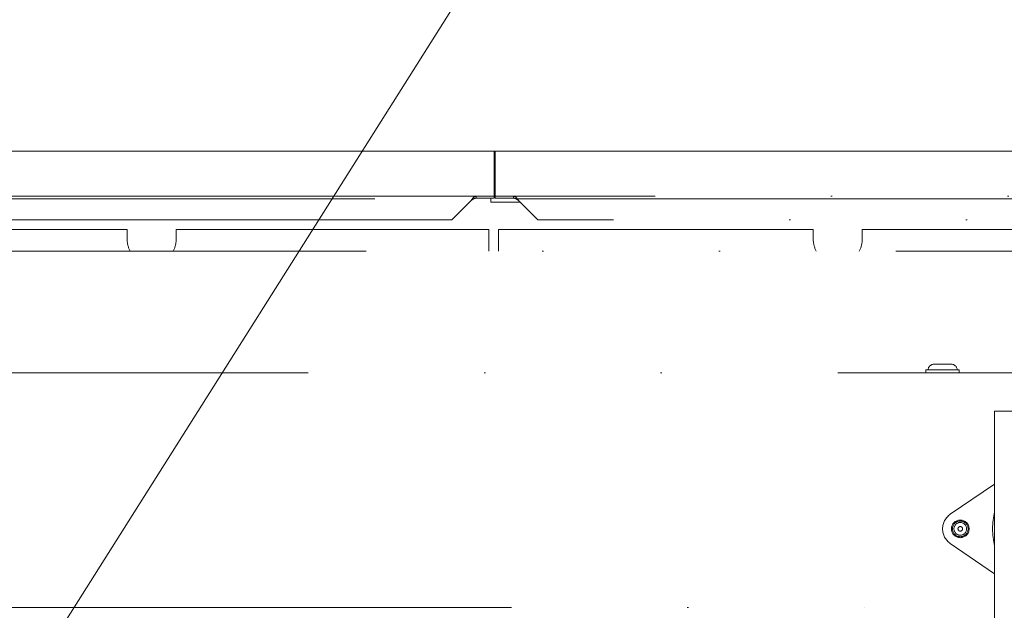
# Model space of a CAD drawing. Header units: millimetres. Extents: x -25606 to 96684, y -22894 to 47132.
# Tile 69 of 89: x 8845 to 9347, y 8029 to 8330. Entities that reach past the tile are written whole.
import ezdxf

# ---------------------------------------------------------------- set-up
doc = ezdxf.new("R2010")
doc.units = ezdxf.units.MM
doc.header["$LTSCALE"] = 50
doc.linetypes.add('A_CARA_16', pattern=[11.4, 6, -1.8, 0, -1.8, 0, -1.8])
doc.layers.add('CA_POHHRA18', color=8, linetype='Continuous', lineweight=18)
doc.layers.add('CA_TG', color=9, linetype='A_CARA_16', lineweight=13)

# ---------------------------------------------------------------- blocks, each defined once
blk = doc.blocks.new('tg')
h = blk.add_hatch()
h.set_pattern_fill('ANSI31', color=252, scale=254, angle=345, style=0)
h.set_pattern_definition([(30, (1065.013, 4011), (-15.87501, 27.4963), [])])
edge = h.paths.add_edge_path()
edge.add_spline(control_points=[(5561.44, 7111.52), (5560.77, 7111.63), (5560.1, 7111.75), (5559.44, 7111.88)], knot_values=[13.825662, 13.825662, 13.825662, 13.825662, 14.000098, 14.000098, 14.000098, 14.000098], degree=3, periodic=0)
edge.add_line((5559.44, 7111.88), (5559.44, 7111.88))
edge.add_line((5559.44, 7111.88), (5559.44, 7148.08))
edge.add_line((5559.44, 7148.08), (5561.44, 7148.08))
edge.add_line((5561.44, 7148.08), (5561.44, 7111.52))
edge.add_line((5561.44, 7111.52), (5561.44, 7111.52))
edge = h.paths.add_edge_path()
edge.add_line((4448.44, 6141.46), (4448.44, 6226.45))
edge.add_spline(control_points=[(4448.44, 6226.45), (4449.11, 6226.22), (4449.78, 6225.97), (4450.44, 6225.72)], knot_values=[10.864235, 10.864235, 10.864235, 10.864235, 11.074814, 11.074814, 11.074814, 11.074814], degree=3, periodic=0)
edge.add_line((4450.44, 6225.72), (4450.44, 6225.72))
edge.add_line((4450.44, 6225.72), (4450.44, 6142.04))
edge.add_spline(control_points=[(4450.44, 6142.04), (4450.27, 6141.99), (4450.09, 6141.94), (4449.43, 6141.74), (4448.94, 6141.6), (4448.44, 6141.46)], knot_values=[22.713594, 22.713594, 22.713594, 22.713594, 22.768373, 22.768373, 22.922016, 22.922016, 22.922016, 22.922016], degree=3, periodic=0)
edge = h.paths.add_edge_path()
edge.add_ellipse((5557.44, 6158.55), major_axis=(-3, 4), ratio=1, start_angle=270, end_angle=299.5519)
edge.add_line((5559.44, 6163.13), (5559.44, 6212.82))
edge.add_line((5559.44, 6212.82), (5559.44, 6212.82))
edge.add_spline(control_points=[(5559.44, 6212.82), (5559.83, 6212.95), (5560.22, 6213.08), (5560.89, 6213.27), (5561.16, 6213.35), (5561.44, 6213.43)], knot_values=[5.579232, 5.579232, 5.579232, 5.579232, 5.705995, 5.705995, 5.795124, 5.795124, 5.795124, 5.795124], degree=3, periodic=0)
edge.add_line((5561.44, 6213.43), (5561.44, 6161.55))
at = {"color": 252}
for p, q in [((5004.69, 7290), (4329.94, 7290)), ((5004.69, 7266), (5004.69, 7290)), ((5005.19, 7290), (5005.19, 7266)), ((5005.19, 7290), (5679.94, 7290)), ((5005.19, 7286), (5004.69, 7286)), ((5005.19, 7283), (5004.69, 7283)), ((5004.69, 7267), (4639.44, 7267)), ((4643.82, 7265.62), (4993.47, 7265.62)), ((4992.77, 7264.72), (4983.05, 7255)), ((4995.46, 7267), (4995.46, 7266)), ((5004.69, 7266), (4995.46, 7266)), ((5002.94, 7264), (5002.94, 7266)), ((5017.96, 7264), (5002.94, 7264)), ((5005.19, 7268), (5004.69, 7268)), ((5004.69, 7266.32), (5005.19, 7266.32)), ((5656.94, 7267), (5005.19, 7267)), ((5014.55, 7266), (5005.19, 7266)), ((5014.55, 7266), (5014.55, 7267)), ((5016.43, 7265.76), (5646.19, 7265.76)), ((5026.96, 7255), (5017.24, 7264.72)), ((4983.05, 7255), (4643.82, 7255)), ((5635.66, 7255), (5026.96, 7255)), ((4642.94, 7250), (4817.44, 7250)), ((4817.44, 7250), (4817.44, 7245)), ((4842.44, 7250), (5001.94, 7250)), ((4842.44, 7245), (4842.44, 7250)), ((5001.94, 7250), (5001.94, 7239)), ((5006.94, 7239), (5006.94, 7250)), ((5006.94, 7250), (5167.44, 7250)), ((5167.44, 7250), (5167.44, 7245)), ((5192.44, 7245), (5192.44, 7250)), ((5192.44, 7250), (5654.94, 7250)), ((4639.44, 7239), (5607.94, 7239)), ((5241.94, 7178.5), (5224.94, 7178.5)), ((5224.94, 7177), (5224.94, 7178.5)), ((5237.74, 7181.4), (5229.14, 7181.4)), ((5241.94, 7177), (5241.94, 7178.5)), ((5479.94, 7177), (4707.44, 7177)), ((5259.94, 6940.57), (5259.94, 7157.5)), ((5294.94, 7157.5), (5259.94, 7157.5)), ((5259.94, 7120.34), (5237.37, 7104.93)), ((5237.37, 7090.07), (5259.94, 7074.66)), ((4713.44, 7057.5), (5259.94, 7057.5))]:
    blk.add_line(p, q, dxfattribs=at)
blk.add_lwpolyline([(4329.94, 6040), (5679.94, 6040), (5679.94, 7290), (4329.94, 7290)], close=True)
for radius in [4.5, 4, 3.23, 1.16]:
    blk.add_circle((5242.44, 7097.5), radius, dxfattribs=at)
for centre, radius, start, end in [((4829.94, 7245), 12.5, 180, 208.6854), ((4829.94, 7245), 12.5, 331.3146, 0), ((5179.94, 7245), 12.5, 180, 208.6854), ((5179.94, 7245), 12.5, 331.3146, 0), ((5229.14, 7178.2), 3.2, 90, 174.6206), ((5237.74, 7178.2), 3.2, 5.3794, 90), ((5242.44, 7097.5), 9, 124.3077, 235.6923), ((5297.44, 7097.5), 38.5, 166.9126, 193.0874)]:
    blk.add_arc(centre, radius, start, end, dxfattribs=at)
for points, knots in [([(4992.77, 7264.72), (4993.49, 7265.26), (4994.22, 7265.78), (4994.94, 7265.94), (4995.12, 7265.98), (4995.29, 7266), (4995.46, 7266)], [0, 0, 0, 0, 2.715015, 2.715015, 2.715015, 3.358386, 3.358386, 3.358386, 3.358386]), ([(4993.47, 7265.62), (4993.4, 7265.53), (4993.34, 7265.44), (4993.18, 7265.23), (4993.08, 7265.11), (4992.91, 7264.9), (4992.84, 7264.81), (4992.77, 7264.72)], [-0.1142409, -0.1142409, -0.1142409, -0.1142409, -0.080385, -0.080385, -0.0344159, -0.0344159, 0, 0, 0, 0]), ([(4993.47, 7265.62), (4993.86, 7266.1), (4994.26, 7266.51), (4994.65, 7266.75), (4994.92, 7266.91), (4995.19, 7267), (4995.46, 7267)], [1.159072, 1.159072, 1.159072, 1.159072, 3.1344, 3.1344, 3.1344, 4.479135, 4.479135, 4.479135, 4.479135]), ([(5014.55, 7266), (5015.28, 7266), (5016, 7265.62), (5016.73, 7265.1), (5016.9, 7264.98), (5017.07, 7264.85), (5017.24, 7264.72)], [0, 0, 0, 0, 2.715015, 2.715015, 2.715015, 3.358386, 3.358386, 3.358386, 3.358386]), ([(5017.24, 7264.72), (5017.18, 7264.8), (5017.12, 7264.87), (5016.98, 7265.04), (5016.9, 7265.13), (5016.69, 7265.4), (5016.56, 7265.57), (5016.43, 7265.76)], [-0.1320723, -0.1320723, -0.1320723, -0.1320723, -0.1024607, -0.1024607, -0.0668856, -0.0668856, -0.0000001, -0.0000001, -0.0000001, -0.0000001])]:
    blk.add_open_spline(points, degree=3, knots=knots, dxfattribs=at)
blk.add_open_spline([(5014.55, 7267), (5015.18, 7267), (5015.81, 7266.5), (5016.43, 7265.76)], degree=3, dxfattribs=at)

msp = doc.modelspace()

# ---------------------------------------------------------------- linework, layer by layer
at = {"layer": 'CA_POHHRA18'}
msp.add_line((6997.48, 5063.28), (9458.76, 8958.28), dxfattribs=at)

# ---------------------------------------------------------------- block references
at = {"layer": 'CA_TG'}
msp.add_blockref('tg', (4082.27, 973.28), dxfattribs=at)

doc.saveas('drawing.dxf')
